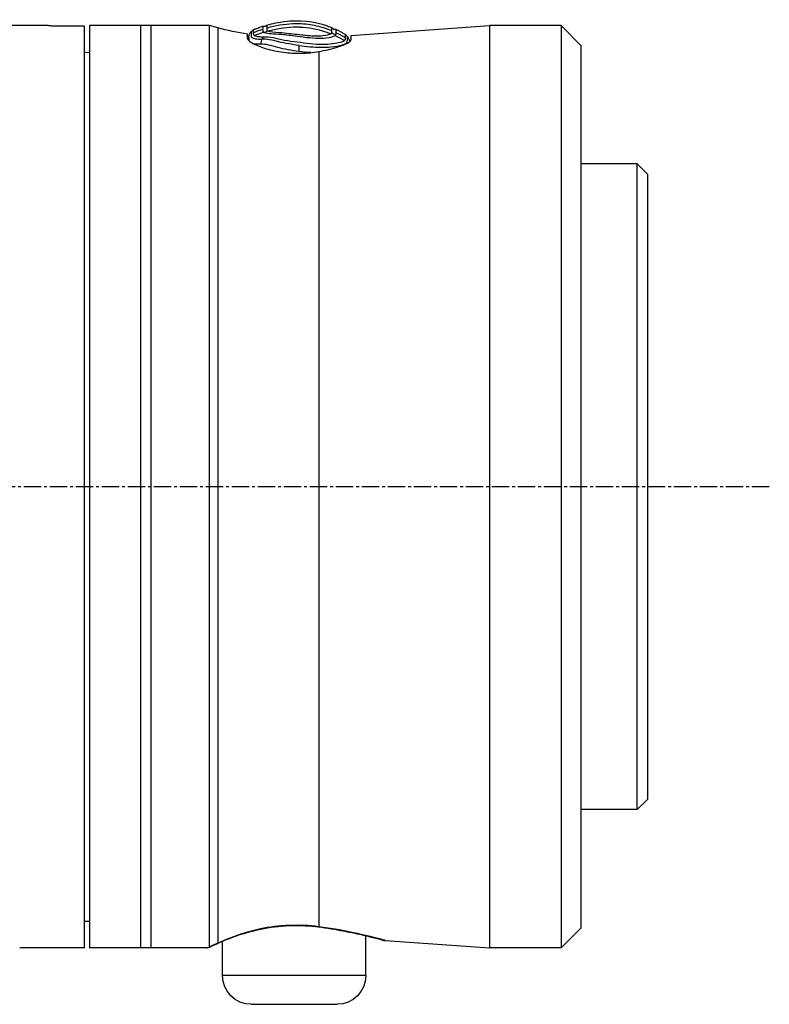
# Model space of a CAD drawing. Header units: millimetres. Extents: x 0 to 4378, y 0 to 2376.
# Tile 80 of 224: x 418 to 491, y 1706 to 1802. Entities that reach past the tile are written whole.
import ezdxf

# ---------------------------------------------------------------- set-up
doc = ezdxf.new("R2010")
doc.units = ezdxf.units.MM
doc.header["$LTSCALE"] = 0.2
doc.linetypes.add('CENTER2', pattern=[1.125, 0.75, -0.125, 0.125, -0.125])
doc.layers.add('02_Center Line', color=1, linetype='CENTER2')

# ---------------------------------------------------------------- blocks, each defined once
blk = doc.blocks.new('Blk$A04R2-4W24T')
for p, q in [((-265.05, 1140.064), (-263.114, 1142)), ((-263.114, 1142), (-263.114, 1052)), ((-263.114, 1142), (-256.134, 1142)), ((-256.134, 1142), (-256.134, 1052)), ((-242.6, 1141.054), (-256.134, 1142)), ((-229.599, 1141.783), (-228.789, 1142)), ((-229.599, 1141.783), (-229.599, 1052.469)), ((-228.789, 1052.098), (-228.789, 1142)), ((-228.789, 1142), (-217.05, 1142)), ((-223.05, 1142), (-223.05, 1052)), ((-222.05, 1142), (-222.05, 1052)), ((-217.05, 1142), (-217.05, 1052)), ((-216.55, 1141.997), (-216.55, 1052.003)), ((-213.55, 1141.997), (-216.55, 1141.997)), ((-213.05, 1142), (-202.134, 1142)), ((-242.6, 1141.054), (-242.6, 1140.622)), ((-232.626, 1140.81), (-232.626, 1140.559)), ((-232.5, 1140.727), (-232.5, 1141.158)), ((-265.05, 1140.064), (-265.05, 1053.936)), ((-239.456, 1139.476), (-239.456, 1054.07)), ((-216.55, 1139.394), (-217.05, 1139.403)), ((-271.55, 1127.5), (-270.55, 1128.5)), ((-270.55, 1065.5), (-270.55, 1128.5)), ((-270.55, 1128.5), (-265.05, 1128.5)), ((-271.55, 1127.5), (-271.55, 1066.5)), ((-271.55, 1066.5), (-270.55, 1065.5)), ((-270.55, 1065.5), (-265.05, 1065.5)), ((-216.55, 1054.606), (-217.05, 1054.597)), ((-265.05, 1053.936), (-263.114, 1052)), ((-244.05, 1053.214), (-244.05, 1053.214)), ((-244.05, 1049.3), (-244.05, 1053.192)), ((-245.98, 1052.71), (-256.134, 1052)), ((-230.05, 1052.669), (-230.05, 1052.669)), ((-230.05, 1049.3), (-230.05, 1052.649)), ((-263.114, 1052), (-256.134, 1052)), ((-228.598, 1052), (-217.05, 1052)), ((-216.55, 1052.003), (-213.55, 1052.003)), ((-213.05, 1052), (-210.242, 1052)), ((-244.05, 1049.3), (-230.05, 1049.3)), ((-232.85, 1046.5), (-241.25, 1046.5))]:
    blk.add_line(p, q)
for centre, radius, start, end in [((-241.061, 1141.964), 0.355, 255.41304, 331.28595), ((-237.364, 1170.761), 30, 279.33019, 285), ((-241.25, 1049.3), 2.8, 180, 270), ((-232.85, 1049.3), 2.8, 270, 0)]:
    blk.add_arc(centre, radius, start, end)
for centre, major_axis, ratio, start_param, end_param in [((-239.257, 1142.251), (4.857, -0.681), 0.118536, 6.11033, 6.189694), ((-234.134, 1141.762), (0.123, 0.421), 0.70504, 2.378722, 3.696013), ((-234.076, 1142.297), (0.199, 0.356), 0.831402, 2.663698, 3.987093), ((-239.806, 1130.567), (-4.562, -11.076), 0.720783, 3.806084, 3.905991), ((-239.697, 1130.083), (4.315, 11.319), 0.717713, 0.634987, 0.736919), ((-242.675, 1100.163), (1.518, 41.461), 0.006101, 6.130261, 6.161035), ((-241.055, 1141.487), (-0.228, 0.283), 0.976663, 2.222442, 3.54912), ((-239.526, 1055.047), (0.129, -0.992), 0.272992, 6.072165, 6.283186), ((-239.526, 1055.047), (0.129, -0.992), 0.272992, 0.000001, 0.000029), ((-229.34, 1053.43), (-0.408, -0.913), 0.834776, 6.093501, 6.09388), ((-229.34, 1053.43), (-0.408, -0.913), 0.834776, 0.000045, 0.186999)]:
    blk.add_ellipse(centre, major_axis=major_axis, ratio=ratio, start_param=start_param, end_param=end_param)
for points, knots in [([(-234.389, 1142.058), (-234.968, 1142.222), (-235.538, 1142.337), (-236.099, 1142.405), (-237.556, 1142.581), (-238.953, 1142.436), (-240.29, 1141.969), (-240.444, 1141.915), (-240.598, 1141.857), (-240.75, 1141.794)], [0.073579, 0.073579, 0.073579, 0.073579, 1.773456, 1.773456, 1.773456, 6.187837, 6.187837, 6.187837, 6.697304, 6.697304, 6.697304, 6.697304]), ([(-241.138, 1141.314), (-241.139, 1141.364), (-241.14, 1141.409), (-241.142, 1141.485), (-241.143, 1141.517), (-241.147, 1141.594), (-241.149, 1141.62), (-241.151, 1141.62)], [-0.5003967, -0.5003967, -0.5003967, -0.5003967, -0.3749442, -0.3749442, -0.2498089, -0.2498089, 0, 0, 0, 0]), ([(-240.739, 1141.489), (-240.256, 1141.688), (-239.765, 1141.844), (-239.266, 1141.957), (-238.697, 1142.085), (-238.118, 1142.157), (-237.53, 1142.173), (-236.713, 1142.195), (-235.877, 1142.11), (-235.02, 1141.918), (-234.808, 1141.87), (-234.594, 1141.816), (-234.38, 1141.755)], [1.942734, 1.942734, 1.942734, 1.942734, 3.510907, 3.510907, 3.510907, 5.294969, 5.294969, 5.294969, 7.771433, 7.771433, 7.771433, 8.384461, 8.384461, 8.384461, 8.384461]), ([(-240.737, 1141.316), (-240.736, 1141.346), (-240.737, 1141.384), (-240.738, 1141.437), (-240.739, 1141.463), (-240.739, 1141.489)], [0, 0, 0, 0, 0.0569111, 0.0569111, 0.1273668, 0.1273668, 0.1273668, 0.1273668]), ([(-234.486, 1141.48), (-234.69, 1141.536), (-234.895, 1141.587), (-235.101, 1141.632), (-235.915, 1141.81), (-236.751, 1141.898), (-237.583, 1141.868), (-237.597, 1141.867), (-237.611, 1141.867), (-237.624, 1141.866), (-238.47, 1141.832), (-239.312, 1141.676), (-240.115, 1141.404), (-240.288, 1141.345), (-240.459, 1141.281), (-240.629, 1141.212)], [-8.25646, -8.25646, -8.25646, -8.25646, -7.624618, -7.624618, -7.624618, -5.1247, -5.1247, -5.1247, -5.082989, -5.082989, -5.082989, -2.541442, -2.541442, -2.541442, -1.992945, -1.992945, -1.992945, -1.992945]), ([(-234.486, 1141.48), (-234.662, 1141.394), (-235.087, 1141.355), (-235.623, 1141.33), (-235.916, 1141.316), (-236.248, 1141.283), (-236.6, 1141.244), (-236.692, 1141.233), (-236.785, 1141.222), (-236.879, 1141.211)], [7.141582, 7.141582, 7.141582, 7.141582, 9.362054, 9.362054, 9.362054, 10.573628, 10.573628, 10.573628, 10.889931, 10.889931, 10.889931, 10.889931]), ([(-234.38, 1141.755), (-234.38, 1141.752), (-234.38, 1141.75), (-234.376, 1141.677), (-234.358, 1141.598), (-234.429, 1141.518)], [5.066455, 5.066455, 5.066455, 5.066455, 5.128657, 5.128657, 6.83821, 6.83821, 6.83821, 6.83821]), ([(-234.389, 1142.058), (-234.388, 1142.058), (-234.388, 1142.047), (-234.387, 1142.024), (-234.387, 1142.001), (-234.386, 1141.967), (-234.385, 1141.921), (-234.384, 1141.877), (-234.382, 1141.822), (-234.38, 1141.755)], [0, 0, 0, 0, 1.709554, 1.709554, 1.709554, 3.419104, 3.419104, 3.419104, 5.066451, 5.066451, 5.066451, 5.066451]), ([(-233.972, 1141.632), (-233.972, 1141.62), (-233.972, 1141.609), (-233.972, 1141.597), (-233.972, 1141.595), (-233.973, 1141.592), (-233.973, 1141.59), (-233.973, 1141.576), (-233.974, 1141.561), (-233.976, 1141.546), (-233.977, 1141.531), (-233.979, 1141.516), (-233.981, 1141.501), (-233.984, 1141.485), (-233.986, 1141.469), (-233.993, 1141.453), (-233.999, 1141.438), (-234.01, 1141.422), (-234.025, 1141.407), (-234.039, 1141.392), (-234.057, 1141.376), (-234.08, 1141.36)], [4.856578, 4.856578, 4.856578, 4.856578, 5.128657, 5.128657, 5.128657, 5.185049, 5.185049, 5.185049, 5.513346, 5.513346, 5.513346, 5.841966, 5.841966, 5.841966, 6.171736, 6.171736, 6.171736, 6.503514, 6.503514, 6.503514, 6.83821, 6.83821, 6.83821, 6.83821]), ([(-233.986, 1141.937), (-233.985, 1141.937), (-233.985, 1141.914), (-233.983, 1141.838), (-233.983, 1141.806), (-233.979, 1141.729), (-233.973, 1141.683), (-233.972, 1141.632)], [-0.4980541, -0.4980541, -0.4980541, -0.4980541, -0.2482966, -0.2482966, -0.1249533, -0.1249533, -0.0001115, -0.0001115, -0.0001115, -0.0001115]), ([(-233.089, 1141.617), (-233.19, 1141.657), (-233.29, 1141.696), (-233.391, 1141.733), (-233.527, 1141.783), (-233.663, 1141.831), (-233.799, 1141.876), (-233.862, 1141.897), (-233.924, 1141.918), (-233.986, 1141.937)], [-1.0896743, -1.0896743, -1.0896743, -1.0896743, -0.7634499, -0.7634499, -0.7634499, -0.3184296, -0.3184296, -0.3184296, -0.1133023, -0.1133023, -0.1133023, -0.1133023]), ([(-233.081, 1141.31), (-233.091, 1141.416), (-233.087, 1141.493), (-233.089, 1141.594), (-233.089, 1141.618), (-233.089, 1141.617)], [35.720723, 35.720723, 35.720723, 35.720723, 38.259702, 38.259702, 40.798705, 40.798705, 40.798705, 40.798705]), ([(-213.05, 1142), (-213.05, 1142), (-213.063, 1142), (-213.114, 1141.999), (-213.152, 1141.999), (-213.241, 1141.998), (-213.297, 1141.998), (-213.42, 1141.997), (-213.487, 1141.997), (-213.55, 1141.997)], [0.075338, 0.075338, 0.075338, 0.075338, 0.09417251, 0.09417251, 0.11300701, 0.11300701, 0.13184151, 0.13184151, 0.15067601, 0.15067601, 0.15067601, 0.15067601]), ([(-239.456, 1139.476), (-240.069, 1139.584), (-240.628, 1139.717), (-241.526, 1139.981), (-241.923, 1140.129), (-242.457, 1140.401), (-242.593, 1140.523), (-242.6, 1140.618), (-242.6, 1140.62), (-242.6, 1140.622)], [0.1977937, 0.1977937, 0.1977937, 0.1977937, 0.387441, 0.387441, 0.5821596, 0.5821596, 0.7768781, 0.7768781, 0.7818888, 0.7818888, 0.7818888, 0.7818888]), ([(-237.525, 1140.07), (-237.532, 1140.069), (-237.538, 1140.068), (-237.544, 1140.067), (-237.892, 1140.016), (-238.242, 1139.977), (-238.584, 1139.948), (-239.336, 1139.885), (-240.045, 1139.883), (-240.63, 1139.932), (-240.633, 1139.933), (-240.637, 1139.933), (-240.641, 1139.933), (-241.49, 1140.006), (-242.073, 1140.17), (-242.187, 1140.347), (-242.187, 1140.348), (-242.188, 1140.348), (-242.188, 1140.349), (-242.244, 1140.437), (-242.255, 1140.52), (-242.255, 1140.592), (-242.255, 1140.665), (-242.243, 1140.727), (-242.25, 1140.774), (-242.257, 1140.822), (-242.257, 1140.86), (-242.258, 1140.884), (-242.259, 1140.907), (-242.261, 1140.916), (-242.262, 1140.916)], [-13.766731, -13.766731, -13.766731, -13.766731, -13.746995, -13.746995, -13.746995, -12.677572, -12.677572, -12.677572, -10.325221, -10.325221, -10.325221, -10.30933, -10.30933, -10.30933, -6.88347, -6.88347, -6.88347, -6.871665, -6.871665, -6.871665, -5.161042, -5.161042, -5.161042, -3.441356, -3.441356, -3.441356, -1.714274, -1.714274, -1.714274, 0, 0, 0, 0]), ([(-242.052, 1141.148), (-242.051, 1141.148), (-242.048, 1141.137), (-242.046, 1141.113), (-242.045, 1141.09), (-242.046, 1141.054), (-242.041, 1141.009), (-242.036, 1140.963), (-242.043, 1140.905), (-242.039, 1140.837)], [13.589461, 13.589461, 13.589461, 13.589461, 15.291102, 15.291102, 15.291102, 16.992719, 16.992719, 16.992719, 18.712231, 18.712231, 18.712231, 18.712231]), ([(-241.96, 1140.545), (-241.819, 1140.411), (-241.402, 1140.285), (-240.212, 1140.143), (-239.439, 1140.131), (-238.191, 1140.263), (-237.76, 1140.33), (-236.914, 1140.436), (-236.497, 1140.487), (-235.709, 1140.642), (-235.339, 1140.751), (-234.655, 1140.869), (-234.342, 1140.894), (-234.071, 1140.88)], [20.788081, 20.788081, 20.788081, 20.788081, 23.444982, 23.444982, 26.101901, 26.101901, 27.43036, 27.43036, 28.758819, 28.758819, 30.087278, 30.087278, 31.415738, 31.415738, 31.415738, 31.415738]), ([(-241.042, 1141.032), (-241.068, 1141.048), (-241.088, 1141.064), (-241.103, 1141.08), (-241.119, 1141.095), (-241.129, 1141.111), (-241.134, 1141.128), (-241.135, 1141.131), (-241.136, 1141.135), (-241.136, 1141.139)], [16.2046565, 16.2046565, 16.2046565, 16.2046565, 16.5350251, 16.5350251, 16.5350251, 16.8635253, 16.8635253, 16.8635253, 16.9347143, 16.9347143, 16.9347143, 16.9347143]), ([(-234.08, 1141.36), (-234.265, 1141.237), (-234.826, 1141.232), (-235.516, 1141.183), (-235.922, 1141.154), (-236.39, 1141.096), (-236.88, 1141.032), (-237.225, 1140.986), (-237.582, 1140.938), (-237.936, 1140.895), (-238.791, 1140.792), (-239.596, 1140.744), (-240.186, 1140.811), (-240.605, 1140.858), (-240.9, 1140.943), (-241.042, 1141.032)], [6.83821, 6.83821, 6.83821, 6.83821, 9.362067, 9.362067, 9.362067, 10.842339, 10.842339, 10.842339, 11.887217, 11.887217, 11.887217, 14.411544, 14.411544, 14.411544, 16.204654, 16.204654, 16.204654, 16.204654]), ([(-240.629, 1141.212), (-240.658, 1141.228), (-240.681, 1141.242), (-240.699, 1141.258), (-240.716, 1141.273), (-240.728, 1141.288), (-240.733, 1141.305), (-240.735, 1141.308), (-240.736, 1141.312), (-240.737, 1141.316)], [16.1226828, 16.1226828, 16.1226828, 16.1226828, 16.4885012, 16.4885012, 16.4885012, 16.8511653, 16.8511653, 16.8511653, 16.9347143, 16.9347143, 16.9347143, 16.9347143]), ([(-238.369, 1141.049), (-238.931, 1141.004), (-239.447, 1140.993), (-240.225, 1141.068), (-240.491, 1141.138), (-240.629, 1141.212)], [12.517617, 12.517617, 12.517617, 12.517617, 14.410588, 14.410588, 16.122673, 16.122673, 16.122673, 16.122673]), ([(-232.5, 1140.727), (-232.5, 1140.674), (-232.542, 1140.609), (-232.724, 1140.446), (-232.881, 1140.344), (-233.398, 1140.076), (-233.818, 1139.904), (-234.82, 1139.605), (-235.39, 1139.478), (-236.568, 1139.326), (-237.152, 1139.293), (-238.334, 1139.32), (-238.914, 1139.38), (-239.456, 1139.476)], [-1.008807, -1.008807, -1.008807, -1.008807, -0.894314, -0.894314, -0.757357, -0.757357, -0.553933, -0.553933, -0.356896, -0.356896, -0.180196, -0.180196, -0.002003, -0.002003, -0.002003, -0.002003]), ([(-236.879, 1141.211), (-237.177, 1141.176), (-237.485, 1141.138), (-237.989, 1141.083), (-238.182, 1141.064), (-238.369, 1141.049)], [10.889931, 10.889931, 10.889931, 10.889931, 11.886462, 11.886462, 12.517617, 12.517617, 12.517617, 12.517617]), ([(-237.525, 1140.07), (-237.184, 1140.115), (-236.844, 1140.161), (-236.514, 1140.217), (-236.178, 1140.274), (-235.851, 1140.342), (-235.544, 1140.422), (-235.538, 1140.424), (-235.532, 1140.425), (-235.527, 1140.427), (-234.913, 1140.587), (-234.355, 1140.71), (-233.907, 1140.685)], [-41.323422, -41.323422, -41.323422, -41.323422, -40.272392, -40.272392, -40.272392, -39.2015, -39.2015, -39.2015, -39.181422, -39.181422, -39.181422, -37.039421, -37.039421, -37.039421, -37.039421]), ([(-234.071, 1140.88), (-234.038, 1140.878), (-234.007, 1140.878), (-233.941, 1140.881), (-233.904, 1140.883), (-233.821, 1140.888), (-233.767, 1140.89), (-233.676, 1140.899), (-233.641, 1140.902), (-233.566, 1140.912), (-233.526, 1140.918), (-233.357, 1140.946), (-233.223, 1140.979), (-233.157, 1141.032)], [0, 0, 0, 0, 0.0146911, 0.0146911, 0.0270405, 0.0270405, 0.0580232, 0.0580232, 0.077436, 0.077436, 0.1037284, 0.1037284, 0.1923821, 0.1923821, 0.1923821, 0.1923821]), ([(-232.86, 1141.418), (-232.859, 1141.418), (-232.859, 1141.4), (-232.858, 1141.357), (-232.857, 1141.313), (-232.856, 1141.243), (-232.859, 1141.151), (-232.859, 1141.15), (-232.859, 1141.15), (-232.859, 1141.149), (-232.862, 1141.057), (-232.798, 1140.935), (-232.928, 1140.835), (-232.928, 1140.834), (-232.929, 1140.834), (-232.93, 1140.833), (-232.997, 1140.783), (-233.117, 1140.745), (-233.282, 1140.719), (-233.447, 1140.694), (-233.653, 1140.675), (-233.907, 1140.685)], [27.547428, 27.547428, 27.547428, 27.547428, 29.915632, 29.915632, 29.915632, 32.28311, 32.28311, 32.28311, 32.293424, 32.293424, 32.293424, 34.650769, 34.650769, 34.650769, 34.666423, 34.666423, 34.666423, 35.852922, 35.852922, 35.852922, 37.038768, 37.038768, 37.038768, 37.038768]), ([(-233.157, 1141.032), (-233.151, 1141.037), (-233.146, 1141.041), (-233.142, 1141.046), (-233.102, 1141.088), (-233.083, 1141.13), (-233.078, 1141.175), (-233.073, 1141.224), (-233.076, 1141.267), (-233.081, 1141.31)], [33.655801, 33.655801, 33.655801, 33.655801, 33.760716, 33.760716, 33.760716, 34.688162, 34.688162, 34.688162, 35.7207, 35.7207, 35.7207, 35.7207]), ([(-232.622, 1140.537), (-232.628, 1140.573), (-232.636, 1140.608), (-232.625, 1140.736), (-232.626, 1140.886), (-232.63, 1140.92), (-232.631, 1140.92)], [-88.15419, -88.15419, -88.15419, -88.15419, -87.395054, -87.395054, -85.022055, -82.649057, -82.649057, -82.649057, -82.649057]), ([(-237.525, 1139.478), (-236.808, 1139.572), (-236.096, 1139.704), (-235.459, 1139.872), (-234.821, 1140.041), (-234.238, 1140.214), (-233.769, 1140.191)], [-96.425052, -96.425052, -96.425052, -96.425052, -94.283051, -94.283051, -94.283051, -92.14105, -92.14105, -92.14105, -92.14105]), ([(-238.677, 1139.366), (-238.65, 1139.368), (-238.271, 1139.393), (-237.884, 1139.432), (-237.525, 1139.478)], [-97.578245, -97.578245, -97.578245, -97.578245, -97.495612, -96.425052, -96.425052, -96.425052, -96.425052]), ([(-245.98, 1052.71), (-245.98, 1052.71), (-245.338, 1052.902), (-243.023, 1053.463), (-241.359, 1053.819), (-239.456, 1054.07)], [0.5004744, 0.5004744, 0.5004744, 0.5004744, 0.75, 0.75, 1, 1, 1, 1]), ([(-239.397, 1054.055), (-240.267, 1053.942), (-241.103, 1053.803), (-242.636, 1053.514), (-243.344, 1053.359), (-244.512, 1053.083), (-244.98, 1052.963), (-245.453, 1052.836), (-245.575, 1052.803), (-245.695, 1052.769), (-245.725, 1052.761), (-245.753, 1052.752), (-245.76, 1052.75), (-245.766, 1052.749), (-245.767, 1052.748), (-245.768, 1052.748), (-245.768, 1052.748), (-245.768, 1052.748)], [0, 0, 0, 0, 0.274315, 0.274315, 0.562905, 0.562905, 0.858069, 0.858069, 1.009002, 1.009002, 1.084664, 1.084664, 1.121817, 1.121817, 1.139947, 1.139947, 1.144153, 1.144153, 1.144153, 1.144153]), ([(-239.456, 1054.07), (-237.582, 1054.321), (-235.512, 1054.223), (-233.749, 1053.853), (-231.987, 1053.484), (-230.551, 1052.904), (-229.599, 1052.469)], [0, 0, 0, 0, 0.5, 0.5, 0.5, 1, 1, 1, 1]), ([(-229.748, 1052.517), (-230.234, 1052.734), (-230.862, 1052.992), (-232.329, 1053.488), (-233.195, 1053.733), (-234.999, 1054.067), (-235.958, 1054.166), (-237.746, 1054.203), (-238.601, 1054.159), (-239.397, 1054.055)], [0, 0, 0, 0, 0.299558, 0.299558, 0.604678, 0.604678, 0.889502, 0.889502, 1.141224, 1.141224, 1.141224, 1.141224]), ([(-244.05, 1053.192), (-244.588, 1053.064), (-245.014, 1052.954), (-245.461, 1052.834), (-245.579, 1052.801), (-245.697, 1052.769), (-245.726, 1052.76), (-245.754, 1052.752), (-245.76, 1052.75), (-245.767, 1052.749), (-245.768, 1052.748), (-245.77, 1052.748), (-245.77, 1052.748), (-245.771, 1052.747), (-245.771, 1052.747), (-245.773, 1052.747), (-245.774, 1052.747), (-245.776, 1052.746), (-245.777, 1052.746), (-245.779, 1052.745), (-245.78, 1052.745), (-245.783, 1052.744), (-245.786, 1052.743), (-245.799, 1052.74), (-245.811, 1052.737), (-245.867, 1052.723), (-245.912, 1052.716), (-245.965, 1052.711), (-245.973, 1052.711), (-245.98, 1052.71)], [0.5846416, 0.5846416, 0.5846416, 0.5846416, 0.8613113, 0.8613113, 1.0105651, 1.0105651, 1.0853397, 1.0853397, 1.122054, 1.122054, 1.1399903, 1.1399903, 1.1487767, 1.1487767, 1.1532307, 1.1532307, 1.1549493, 1.1549493, 1.1558139, 1.1558139, 1.1562454, 1.1562454, 1.1571231, 1.1571231, 1.1606312, 1.1606312, 1.174389, 1.174389, 1.1766412, 1.1766412, 1.1766412, 1.1766412]), ([(-228.789, 1052.098), (-228.789, 1052.054), (-228.667, 1052.025), (-228.627, 1052.01), (-228.607, 1052.003), (-228.598, 1052), (-228.598, 1052)], [0.0001826, 0.0001826, 0.0001826, 0.0001826, 0.3374037, 0.3374037, 0.3374037, 0.5000025, 0.5000025, 0.5000025, 0.5000025]), ([(-213.55, 1052.003), (-213.487, 1052.003), (-213.42, 1052.003), (-213.297, 1052.002), (-213.241, 1052.002), (-213.152, 1052.001), (-213.114, 1052.001), (-213.063, 1052), (-213.05, 1052), (-213.05, 1052)], [-0.15067601, -0.15067601, -0.15067601, -0.15067601, -0.13184151, -0.13184151, -0.11300701, -0.11300701, -0.09417251, -0.09417251, -0.075338, -0.075338, -0.075338, -0.075338])]:
    blk.add_open_spline(points, degree=3, knots=knots)
for points in [[(-241.151, 1141.62), (-241.455, 1141.48), (-241.755, 1141.322), (-242.052, 1141.148)], [(-240.739, 1141.489), (-240.742, 1141.691), (-240.747, 1141.794), (-240.75, 1141.794)], [(-233.972, 1141.632), (-233.671, 1141.535), (-233.373, 1141.428), (-233.081, 1141.31)], [(-232.86, 1141.418), (-232.938, 1141.486), (-233.013, 1141.551), (-233.089, 1141.617)], [(-242.262, 1140.916), (-242.37, 1140.797), (-242.452, 1140.605), (-242.469, 1140.436)], [(-242.052, 1141.148), (-242.122, 1141.07), (-242.192, 1140.993), (-242.262, 1140.916)], [(-242.039, 1140.837), (-242.044, 1140.782), (-242.045, 1140.721), (-242.031, 1140.654)], [(-242.031, 1140.654), (-242.019, 1140.622), (-242.002, 1140.581), (-241.96, 1140.545)], [(-233.157, 1141.032), (-233.461, 1141.153), (-233.768, 1141.262), (-234.08, 1141.36)], [(-233.908, 1140.685), (-233.962, 1140.75), (-234.017, 1140.815), (-234.071, 1140.88)], [(-233.907, 1140.685), (-233.836, 1140.564), (-233.771, 1140.352), (-233.769, 1140.191)], [(-232.631, 1140.92), (-232.631, 1141.099), (-232.724, 1141.3), (-232.859, 1141.418)], [(-232.631, 1140.92), (-232.631, 1140.92), (-232.631, 1140.92), (-232.631, 1140.92)], [(-237.525, 1139.478), (-237.525, 1139.656), (-237.525, 1139.916), (-237.525, 1140.07)], [(-233.769, 1140.191), (-233.528, 1140.178), (-233.321, 1140.184), (-233.152, 1140.204)], [(-228.778, 1052.075), (-228.992, 1052.175), (-229.322, 1052.326), (-229.748, 1052.517)], [(-229.599, 1052.469), (-229.267, 1052.32), (-228.999, 1052.196), (-228.789, 1052.098)], [(-228.598, 1052), (-228.598, 1052), (-228.604, 1052.002), (-228.616, 1052.006)]]:
    blk.add_open_spline(points, degree=3)
at = {"layer": '02_Center Line', "ltscale": 11.288275}
blk.add_line((-283.457, 1097), (-80.97, 1097), dxfattribs=at)

msp = doc.modelspace()

# ---------------------------------------------------------------- block references
at = {"xscale": -1}
msp.add_blockref('Blk$A04R2-4W24T', (207.561, 659.684), dxfattribs=at)

doc.saveas('drawing.dxf')
